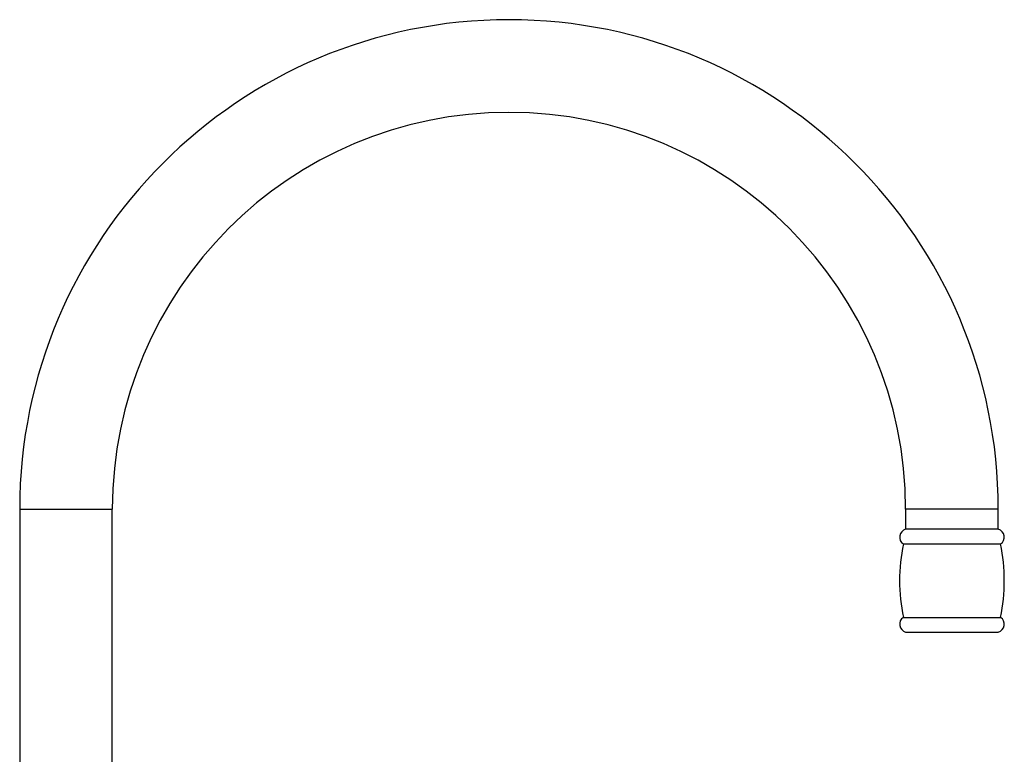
# Paper-space layout '_Left' of a CAD drawing. Header units: millimetres. Extents: x -25 to 233, y -3 to 362.
# Tile 11 of 11: x -12 to 233, y 179 to 362. Entities that reach past the tile are written whole.
import ezdxf

# ---------------------------------------------------------------- set-up
doc = ezdxf.new("R2010")
doc.units = ezdxf.units.MM

psp = doc.layouts.new('_Left')

# ---------------------------------------------------------------- linework, layer by layer
at = {"color": 7, "linetype": 'Continuous', "lineweight": 25}
for p, q in [((-11.5, 240), (-11.5, 156.2)), ((11.5, 156.2), (11.5, 240)), ((208.5, 240), (208.5, 235)), ((231.5, 235), (231.5, 240)), ((231.5, 235), (208.5, 235)), ((207.93, 231.37), (232.07, 231.37)), ((207.93, 213.13), (232.07, 213.13)), ((208.5, 209.5), (231.5, 209.5))]:
    psp.add_line(p, q, dxfattribs=at)
at = {"color": 8, "linetype": 'Continuous', "lineweight": 25}
for p, q in [((-11.5, 240), (11.5, 240)), ((231.5, 240), (208.5, 240))]:
    psp.add_line(p, q, dxfattribs=at)
at = {"color": 7, "linetype": 'Continuous', "lineweight": 25}
for centre, radius, start, end in [((110, 240), 121.5, 0, 180), ((110, 240), 98.5, 0, 180), ((209, 233.06), 2, 104.4775, 237.795), ((231, 233.06), 2, 302.205, 75.5225), ((252, 222.25), 45, 168.3055, 191.6945), ((188, 222.25), 45, 348.3055, 11.6945), ((209, 211.44), 2, 122.205, 255.5225), ((231, 211.44), 2, 284.4775, 57.795)]:
    psp.add_arc(centre, radius, start, end, dxfattribs=at)

doc.saveas('drawing.dxf')
